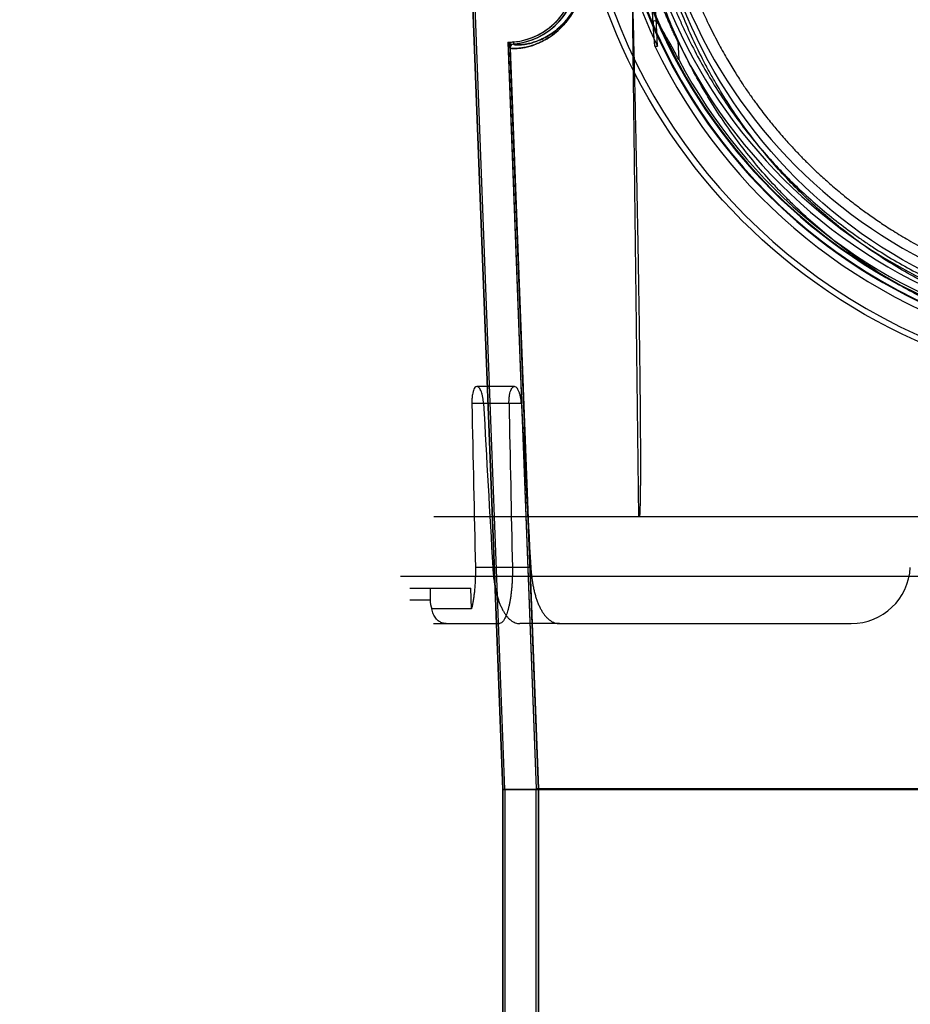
# Model space of a CAD drawing. Header units: millimetres. Extents: x 0 to 297, y 0 to 210.
# Tile 168 of 256: x 56.206 to 56.582, y 157.951 to 158.366. Entities that reach past the tile are written whole.
import ezdxf

# ---------------------------------------------------------------- set-up
doc = ezdxf.new("R2010")
doc.units = ezdxf.units.MM
doc.header["$LTSCALE"] = 16.335
doc.layers.get('0').update_dxf_attribs({"linetype": 'CONTINUOUS'})
for name, color, linetype in [('AXES_REF', 7, 'CONTINUOUS'), ('INTFCLR_1', 7, 'CONTINUOUS'), ('INTFCLR_144815', 7, 'CONTINUOUS'), ('INTFCLR_72935', 7, 'CONTINUOUS')]:
    doc.layers.add(name, color=color, linetype=linetype)

msp = doc.modelspace()

# ---------------------------------------------------------------- linework, layer by layer
at = {"color": 7, "linetype": 'Continuous'}
for radius in [4.8479140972, 4.8475, 4.8164570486]:
    msp.add_circle((57.445730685, 154.9564782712), radius, dxfattribs=at)
msp.add_arc((57.445730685, 154.9564782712), 4.8, 278.2771290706, 261.7228709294, dxfattribs=at)
at = {"layer": 'AXES_REF', "color": 9, "linetype": 'Continuous'}
msp.add_circle((57.445730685, 154.9564782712), 4.4222561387, dxfattribs=at)
at = {"layer": 'INTFCLR_1', "color": 6, "linetype": 'Continuous'}
for p, q in [((56.40981489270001, 158.0414711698), (56.3838650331, 158.7206826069)), ((56.4106965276, 158.0414880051), (56.384745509, 158.7207297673)), ((56.4119852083, 158.3544689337), (56.42393325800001, 158.0417407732)), ((56.41286619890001, 158.3545025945), (56.4128653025, 158.3545599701)), ((56.4128662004, 158.3545025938), (56.42481489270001, 158.0417576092)), ((56.40981489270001, 158.0414711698), (56.40981489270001, 156.7064711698)), ((56.40981489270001, 158.0414711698), (56.9613668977, 158.0414711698)), ((56.4106965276, 158.0414795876), (56.4106965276, 156.7064711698)), ((56.42393325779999, 158.0417491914), (56.9472488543, 158.0417491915)), ((56.42393325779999, 157.7576758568), (56.42393325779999, 158.0417491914)), ((56.42481489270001, 158.0417576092), (56.42481489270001, 157.7576758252))]:
    msp.add_line(p, q, dxfattribs=at)
at = {"layer": 'INTFCLR_1', "color": 9, "linetype": 'Continuous'}
for p, q in [((56.4141583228, 158.3569327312), (56.4142348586, 158.3560544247)), ((56.41286619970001, 158.3545026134), (56.4119852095, 158.3544689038))]:
    msp.add_line(p, q, dxfattribs=at)
msp.add_circle((56.68559089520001, 158.4514782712), 0.215, dxfattribs=at)
at = {"layer": 'INTFCLR_1', "color": 6, "linetype": 'Continuous'}
for centre, radius, start, end in [((56.4116530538, 158.3856826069), 0.028858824, 274.980118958, 2.1879700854), ((56.4116530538, 158.3856826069), 0.029740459, 274.9801838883, 2.1879705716), ((56.41436523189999, 158.3545599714), 0.0023817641, 94.98447989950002, 182.1905407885), ((56.41436523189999, 158.3545599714), 0.0015001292, 94.98447537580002, 180)]:
    msp.add_arc(centre, radius, start, end, dxfattribs=at)
at = {"layer": 'INTFCLR_1', "color": 9, "linetype": 'Continuous'}
for points, knots in [([(56.7788227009, 158.2532207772), (56.7723376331, 158.2500601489), (56.7589698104, 158.2443607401), (56.7415518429, 158.2389536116), (56.7299196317, 158.2363095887), (56.7244530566, 158.2352537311), (56.7207831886, 158.2345949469), (56.7106940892, 158.2329886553), (56.69400814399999, 158.2314443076), (56.6772400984, 158.2316618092), (56.66701639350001, 158.232469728), (56.6632831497, 158.2328395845), (56.6577194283, 158.2334654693), (56.6458386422, 158.2351997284), (56.6279129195, 158.2392667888), (56.613167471, 158.2442558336), (56.6047293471, 158.247663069), (56.60139055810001, 158.2490609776), (56.5956465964, 158.2515952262), (56.58449520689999, 158.2570250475), (56.5692993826, 158.2658713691), (56.55652127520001, 158.275082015), (56.5491105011, 158.2811331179), (56.5464575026, 158.2833802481), (56.542540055, 158.2867799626), (56.5343389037, 158.2943368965), (56.5225951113, 158.3068053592), (56.5099419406, 158.3230424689), (56.5020686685, 158.3353686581), (56.4977992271, 158.342901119), (56.4961046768, 158.3459752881), (56.493227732, 158.3514223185), (56.4878245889, 158.3626018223), (56.4825365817, 158.3759101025), (56.4781774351, 158.3897223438), (56.47440883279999, 158.4040997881), (56.4710165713, 158.4226312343), (56.469734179, 158.4386672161), (56.4695196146, 158.448171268), (56.4694823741, 158.4520004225), (56.4695455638, 158.4586486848), (56.4701694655, 158.4717518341), (56.4717691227, 158.4847242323), (56.4736417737, 158.4947358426), (56.47438388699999, 158.498333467), (56.4755487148, 158.503648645), (56.4775146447, 158.5114740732), (56.48060279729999, 158.5216641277), (56.4852712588, 158.534792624), (56.4901245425, 158.5459040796), (56.4948012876, 158.5551069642), (56.4980345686, 158.5611191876), (56.5039979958, 158.5713413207), (56.5134660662, 158.5852706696), (56.5263102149, 158.6008726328), (56.5370127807, 158.6116642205), (56.5439626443, 158.6178967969), (56.5465578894, 158.6201423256), (56.55050167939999, 158.6234734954), (56.5592924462, 158.6304613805), (56.57368811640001, 158.64030476), (56.5859545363, 158.6470436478), (56.5922897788, 158.65012806)], [0, 0, 0, 0, 0.0316060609, 0.0635406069, 0.07975651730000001, 0.0838444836, 0.0879320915, 0.0960907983, 0.1285991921, 0.1611989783, 0.1694097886, 0.173526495, 0.1776339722, 0.1939379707, 0.2261052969, 0.2580138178, 0.2620009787, 0.2659733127, 0.273871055, 0.2895030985, 0.3202911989, 0.3507747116, 0.3583934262, 0.3622044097, 0.3660061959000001, 0.3811173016, 0.4110448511, 0.4409258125, 0.4711799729, 0.4750127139, 0.4788584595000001, 0.4865582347, 0.5019977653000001, 0.5332401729, 0.5491816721, 0.5654318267, 0.5983319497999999, 0.6315729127, 0.6357728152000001, 0.6399804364, 0.648348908, 0.6648970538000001, 0.6974320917, 0.7054938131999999, 0.7095177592, 0.7135247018, 0.7293322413, 0.7448511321, 0.7601545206, 0.7903607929, 0.7978752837, 0.8053790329, 0.8202649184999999, 0.8497067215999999, 0.8790537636, 0.9086837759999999, 0.9161831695, 0.9199497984, 0.9237184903, 0.9387994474, 0.9691302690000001, 1, 1, 1, 1]), ([(56.4437818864, 158.3869033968), (56.4438113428, 158.3861293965), (56.4438143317, 158.384601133), (56.4436581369, 158.3823473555), (56.4433570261, 158.3801840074), (56.4429306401, 158.3781331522), (56.4424011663, 158.376209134), (56.4416094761, 158.3738898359), (56.44047455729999, 158.3712956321), (56.4391530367, 158.3689612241), (56.4380548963, 158.3673088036), (56.43699095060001, 158.3658522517), (56.4356430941, 158.3642288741), (56.433527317, 158.3620497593), (56.4309354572, 158.3598799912), (56.427887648, 158.357912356), (56.4243830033, 158.3561558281), (56.4211655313, 158.3550534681), (56.41830932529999, 158.3544638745), (56.4166736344, 158.3542477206), (56.4150140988, 158.3541321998), (56.4140276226, 158.3542110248), (56.4128743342, 158.3542886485), (56.4128661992, 158.3545025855)], [0, 0, 0, 0, 0.0460849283, 0.0908351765, 0.1343131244, 0.1759386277, 0.2153792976, 0.2529655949, 0.3216792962, 0.3835000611, 0.4123076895, 0.4396901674, 0.4907916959, 0.5376929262, 0.6202671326, 0.6912612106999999, 0.7530731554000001, 0.8531256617, 0.8927519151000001, 0.9258371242, 0.952582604, 0.9872619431, 1, 1, 1, 1]), ([(56.4436283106, 158.3856828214), (56.4436266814, 158.3846316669), (56.4435347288, 158.3828811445), (56.4432027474, 158.3804853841), (56.4427973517, 158.3785265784), (56.4422938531, 158.3766891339), (56.4415411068, 158.3744746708), (56.4404617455, 158.3719977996), (56.4385885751, 158.3686755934), (56.4364928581, 158.3658997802), (56.4338568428, 158.3631771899), (56.4313934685, 158.3611097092), (56.428496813, 158.3592372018), (56.4258288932, 158.3578997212), (56.4234123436, 158.3569703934), (56.4212694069, 158.3563532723), (56.4191879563, 158.3559318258), (56.4173265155, 158.3557101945), (56.4156605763, 158.3556927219), (56.4148247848, 158.35577401), (56.4142390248, 158.3559272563), (56.4142345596, 158.3560543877)], [0, 0, 0, 0, 0.0673831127, 0.1121214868, 0.1549471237, 0.1955170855, 0.2341709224, 0.3048101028, 0.3683292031, 0.4783665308, 0.5264790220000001, 0.6111261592, 0.6838421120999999, 0.7471094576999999, 0.8021107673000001, 0.8495344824, 0.8900393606, 0.9376445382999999, 0.9713810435, 0.9918453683, 1, 1, 1, 1])]:
    msp.add_open_spline(points, degree=3, knots=knots, dxfattribs=at)
at = {"layer": 'INTFCLR_144815', "color": 9, "linetype": 'Continuous'}
for p, q in [((56.4672203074, 158.1564782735), (56.46374640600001, 158.4378655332)), ((56.4733046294, 158.3642242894), (56.4722054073, 158.3856856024)), ((56.4836753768, 158.3572052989), (56.48406977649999, 158.3495050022)), ((56.4146755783, 158.2114782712), (56.39876747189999, 158.2114782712)), ((56.4176184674, 158.2043707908), (56.3967214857, 158.2043707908)), ((56.4215965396, 158.1351698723), (56.39819107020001, 158.1351698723)), ((56.3705908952, 158.1214782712), (56.379096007, 158.1214782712)), ((56.38059089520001, 158.1114782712), (56.40842094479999, 158.1114782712)), ((56.43375710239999, 158.1114782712), (56.4170104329, 158.1114782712))]:
    msp.add_line(p, q, dxfattribs=at)
at = {"layer": 'INTFCLR_144815', "color": 6, "linetype": 'Continuous'}
for p, q in [((56.47511968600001, 158.3551248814), (56.4735680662, 158.3854508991)), ((56.4739601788, 158.3551188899), (56.473303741, 158.3642344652)), ((56.4739601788, 158.3551188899), (56.4751201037, 158.3551249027)), ((56.9905114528, 158.1564782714), (56.3806703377, 158.1564782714)), ((56.3665342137, 158.1314782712), (57.0046475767, 158.1314782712)), ((56.3705908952, 158.1264782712), (56.3962264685, 158.1264782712)), ((56.379096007, 158.1264782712), (56.379096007, 158.1214782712)), ((56.3965449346, 158.1176337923), (56.3962264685, 158.1264782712)), ((56.3965449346, 158.1176337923), (56.3798859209, 158.1176337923)), ((56.43375710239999, 158.1114782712), (56.556866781, 158.1114782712))]:
    msp.add_line(p, q, dxfattribs=at)
at = {"layer": 'INTFCLR_144815', "color": 9, "linetype": 'Continuous'}
msp.add_circle((56.68559089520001, 158.4564782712), 0.2472630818, dxfattribs=at)
for centre, radius, start, end in [((56.6855908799, 158.4564346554), 0.2447631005, 179.9897900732, 0.0102098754), ((56.68559089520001, 158.4565925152), 0.2318711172, 180.028230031, 359.9717699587), ((56.6855908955, 158.4564513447), 0.2315220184, 179.9933364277, 0.0066635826), ((56.68559089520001, 158.4565488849), 0.2293714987, 180.0176390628, 359.9823609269), ((56.68559089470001, 158.4564077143), 0.2290223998, 179.982348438, 0.0176515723)]:
    msp.add_arc(centre, radius, start, end, dxfattribs=at)
at = {"layer": 'INTFCLR_144815', "color": 6, "linetype": 'Continuous'}
for centre, radius, start, end in [((56.68559089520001, 158.4564782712), 0.2225, 180.0510065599, 359.9489934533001), ((56.68559089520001, 158.4564782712), 0.215, 180, 359.9999999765), ((56.68559089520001, 158.4564782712), 0.2336035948, 191.2877879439, 205.7133570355), ((56.68559089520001, 158.4564782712), 0.225, 206.1813150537, 252.9936921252), ((56.68559089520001, 158.4564782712), 0.2346509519, 205.5916832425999, 256.2414276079), ((56.68559089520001, 158.4564782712), 0.2281535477, 207.9606619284, 253.2357535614), ((56.556866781, 158.1364782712), 0.025, 269.9999999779, 357.0000000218), ((56.38886633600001, 158.1214826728), 0.0097703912, 180.0258120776, 203.1992969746)]:
    msp.add_arc(centre, radius, start, end, dxfattribs=at)
for centre, major_axis, start_param, end_param in [((56.68559089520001, 162.1766503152), (0, 8.3917577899), -4.2192934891, -4.2099081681), ((56.68559089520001, 168.5255094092), (0, 12.6221802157), -3.7549873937, -3.7453978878), ((56.68559089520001, 161.8334340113), (0, 7.8766716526), -4.233565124, -4.2236405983), ((56.68559089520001, 168.1822931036), (0, 12.1070940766), -3.7437095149, -3.7335425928)]:
    msp.add_ellipse(centre, major_axis=major_axis, ratio=0.0390783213, start_param=start_param, end_param=end_param, dxfattribs=at)
for points, knots in [([(56.4756825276, 158.4564782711), (56.4756849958, 158.4534090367), (56.4758226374, 158.4472652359), (56.47642794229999, 158.4380559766), (56.4774368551, 158.4288335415), (56.4788601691, 158.4195802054), (56.4807178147, 158.4102642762), (56.4830334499, 158.400874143), (56.4858369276, 158.3913997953), (56.4891588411, 158.3818475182), (56.49293423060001, 158.3724735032), (56.496939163, 158.3637526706), (56.5008779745, 158.3560746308), (56.5045585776, 158.3495234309), (56.5079645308, 158.3439039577), (56.511099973, 158.3390537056), (56.51398050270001, 158.3348386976), (56.51660916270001, 158.3311734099), (56.5189997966, 158.3279772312), (56.5211665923, 158.3251849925), (56.5231445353, 158.3227173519), (56.525083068, 158.3203678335), (56.5270742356, 158.318023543), (56.52909588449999, 158.3157151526), (56.5309964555, 158.3136067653), (56.5326956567, 158.3117688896), (56.5342122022, 158.3101647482), (56.5355646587, 158.3087620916), (56.53683327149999, 158.3074689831), (56.5381221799, 158.3061768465), (56.5395377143, 158.3047829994), (56.5411216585, 158.3032539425), (56.5429011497, 158.3015735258), (56.5449049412, 158.2997272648), (56.5471634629, 158.2977026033), (56.5497076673, 158.2954905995), (56.5525834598, 158.2930743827), (56.5558361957, 158.290444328), (56.5595245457, 158.2875880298), (56.56372826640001, 158.2844872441), (56.5685466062, 158.2811250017), (56.5740992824, 158.2774905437), (56.58051502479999, 158.2735920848), (56.5879856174, 158.269432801), (56.5965802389, 158.2651254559), (56.6060184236, 158.2609569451), (56.6158719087, 158.2571897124), (56.6257868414, 158.2539591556), (56.6357334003, 158.251255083), (56.64569764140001, 158.2490644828), (56.655684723, 158.24737293), (56.6656669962, 158.246174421), (56.6756391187, 158.2454603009), (56.6822791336, 158.2453022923), (56.6855908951, 158.2453022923)], [0, 0, 0, 0, 0.0278433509, 0.0557285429, 0.083699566, 0.1119794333, 0.1406325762, 0.1698467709, 0.1996862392, 0.2302331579, 0.2615586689, 0.2913262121, 0.3172584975, 0.3398211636, 0.3594801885, 0.3768602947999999, 0.3922082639, 0.4057894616, 0.4177749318, 0.4284144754, 0.4378506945, 0.4464634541, 0.456046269, 0.4657523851, 0.4742990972, 0.4817962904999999, 0.4884585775, 0.4943248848, 0.4994721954, 0.5048918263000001, 0.510881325, 0.5174938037, 0.5248635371, 0.5330841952, 0.5422107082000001, 0.5523788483, 0.5636668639, 0.5762833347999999, 0.5903234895, 0.6059832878, 0.6236658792, 0.6436173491, 0.6661769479, 0.6917559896, 0.7211635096, 0.7533574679, 0.7853151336, 0.8168215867, 0.8479181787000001, 0.8787852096, 0.9093365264, 0.9397732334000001, 0.9699565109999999, 1, 1, 1, 1]), ([(56.4836753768, 158.3572052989), (56.4833279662, 158.3579119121), (56.4826775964, 158.3592540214), (56.4817730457, 158.3611703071), (56.4809815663, 158.3628902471), (56.4802735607, 158.3644612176), (56.4795908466, 158.3660104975), (56.4789182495, 158.3675678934), (56.47827343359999, 158.369095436), (56.4777009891, 158.3704785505), (56.4772051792, 158.3717020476), (56.4767494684, 158.3728463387), (56.4762947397, 158.3740044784), (56.4758086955, 158.3752667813), (56.475283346, 158.3766592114), (56.4747532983, 158.3780982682), (56.47425109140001, 158.3794844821), (56.4738364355, 158.380694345), (56.4733195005, 158.3820699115), (56.4731688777, 158.3833469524), (56.4714566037, 158.3858140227), (56.4722054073, 158.3856856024)], [0, 0, 0, 0, 0.0768595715, 0.14557392, 0.2068412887, 0.2616673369, 0.3137715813, 0.3721002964, 0.4272573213, 0.4756168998, 0.5182142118, 0.5561177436, 0.5958454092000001, 0.6396612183, 0.6881619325, 0.7410673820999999, 0.7895422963, 0.8314527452, 0.8678005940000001, 0.9258406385, 1, 1, 1, 1]), ([(56.464388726, 158.3828922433), (56.46455176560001, 158.3762895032), (56.4648564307, 158.3636791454), (56.46527478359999, 158.3455927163), (56.4656400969, 158.3291111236), (56.46595959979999, 158.3140711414), (56.46623921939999, 158.3003325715), (56.46648391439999, 158.2877728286), (56.4666979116, 158.2762824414), (56.466884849, 158.2657628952), (56.46704787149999, 158.2561256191), (56.4671897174, 158.2472904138), (56.46731275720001, 158.239185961), (56.4674190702, 158.2317475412), (56.46751047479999, 158.2249170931), (56.4675885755, 158.2186416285), (56.4676547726, 158.2128742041), (56.46771030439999, 158.207572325), (56.4677562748, 158.2026966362), (56.4677936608, 158.1982110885), (56.4678233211, 158.194083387), (56.46784601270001, 158.1902845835), (56.467862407, 158.1867881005), (56.4678730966, 158.1835695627), (56.4678786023, 158.1806066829), (56.4678793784, 158.1778790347), (56.4678758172, 158.1753679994), (56.4678682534, 158.1730567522), (56.4678569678, 158.1709300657), (56.467842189, 158.1689741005), (56.4678240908, 158.167176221), (56.4678027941, 158.1655248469), (56.4677783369, 158.1640093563), (56.4677507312, 158.1626199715), (56.46771970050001, 158.1613478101), (56.4676854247, 158.1601849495), (56.4676253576, 158.1585731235), (56.4675685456, 158.1573474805), (56.4674865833, 158.1564782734)], [0, 0, 0, 0, 0.0874977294, 0.1671068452, 0.2396674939, 0.3058943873, 0.366396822, 0.4217095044, 0.4723135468, 0.5186443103, 0.5610911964, 0.600003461, 0.6357054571, 0.668468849, 0.6985554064, 0.7262012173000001, 0.7516106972, 0.7749654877, 0.7964427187, 0.8162051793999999, 0.8343906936, 0.8511266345, 0.8665314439, 0.8807115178, 0.8937650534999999, 0.9057828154, 0.9168465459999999, 0.9270304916, 0.9364016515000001, 0.9450206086, 0.9529432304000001, 0.9602205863, 0.9668992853, 0.9730225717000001, 0.9786302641, 0.9837575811, 0.9884339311, 1, 1, 1, 1]), ([(56.48406977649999, 158.3495050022), (56.4837527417, 158.3501022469), (56.4831255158, 158.3512797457), (56.4821983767, 158.3530068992), (56.4813086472, 158.3546494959), (56.4804703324, 158.3561805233), (56.47969276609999, 158.3575819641), (56.4789814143, 158.3588441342), (56.4783378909, 158.3599636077), (56.4776185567, 158.3611906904), (56.4768597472, 158.3624227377), (56.4760400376, 158.3637268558), (56.4752302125, 158.3647227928), (56.4746314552, 158.3657764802), (56.4729511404, 158.3659022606), (56.4732707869, 158.3647005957), (56.4733046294, 158.3642242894)], [0, 0, 0, 0, 0.0951550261, 0.1877464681, 0.2758589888, 0.3580416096, 0.4333833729, 0.5013992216, 0.5619234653, 0.6151025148, 0.7015287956, 0.765691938, 0.8313735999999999, 0.8826521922, 0.932802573, 1, 1, 1, 1]), ([(56.39876747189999, 158.2114782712), (56.3984774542, 158.2114782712), (56.39794453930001, 158.2111044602), (56.39751398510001, 158.2102968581), (56.3971694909, 158.2092917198), (56.39692243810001, 158.2080610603), (56.3967923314, 158.2069147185), (56.3967333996, 158.2059284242), (56.3967130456, 158.2051545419), (56.3967159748, 158.2046332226), (56.3967214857, 158.2043707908)], [0, 0, 0, 0, 0.1117492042, 0.2185257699, 0.3551795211, 0.5181837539, 0.7017636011, 0.7991599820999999, 0.8988578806, 1, 1, 1, 1]), ([(56.4016511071, 158.2043707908), (56.4016368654, 158.2046273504), (56.4015993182, 158.2051352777), (56.4015158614, 158.2058886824), (56.4014068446, 158.206623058), (56.4012306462, 158.2075505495), (56.4009617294, 158.2086119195), (56.400545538, 158.2097346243), (56.4000078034, 158.2107697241), (56.3993367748, 158.2114782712), (56.3988590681, 158.2114782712)], [0, 0, 0, 0, 0.0966385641, 0.1914996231, 0.2850139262, 0.3758213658, 0.5463009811, 0.6975250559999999, 0.8203382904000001, 1, 1, 1, 1]), ([(56.4124005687, 158.2043707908), (56.4123952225, 158.2046343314), (56.4123931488, 158.2051575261), (56.4124163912, 158.2059334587), (56.4124656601, 158.2066881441), (56.4125642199, 158.2076317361), (56.4127389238, 158.2087032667), (56.4130633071, 158.2098326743), (56.41350133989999, 158.2108512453), (56.4141514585, 158.2114782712), (56.4145786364, 158.2114782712)], [0, 0, 0, 0, 0.1010269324, 0.2004817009, 0.2974601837, 0.3908427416, 0.5638984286, 0.7139200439, 0.8362772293, 1, 1, 1, 1]), ([(56.4176184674, 158.2043707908), (56.4176040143, 158.2046249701), (56.4175656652, 158.2051282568), (56.4174798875, 158.2058750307), (56.4173673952, 158.2066035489), (56.4171849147, 158.2075258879), (56.4169045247, 158.2085854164), (56.41646903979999, 158.2097104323), (56.4158940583, 158.2107699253), (56.4151782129, 158.2114782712), (56.4146755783, 158.2114782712)], [0, 0, 0, 0, 0.0947760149, 0.1878479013, 0.2797571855, 0.3691474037, 0.5376219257, 0.6882798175, 0.8128844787, 1, 1, 1, 1]), ([(56.39819107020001, 158.1351698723), (56.39820522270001, 158.1345108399), (56.3982187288, 158.1331994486), (56.3981945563, 158.1312452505), (56.3981263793, 158.1293212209), (56.3980153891, 158.1274393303), (56.3978631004, 158.1256103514), (56.3976712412, 158.1238473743), (56.397442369, 158.1221604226), (56.3971793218, 158.1205612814), (56.396884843, 158.1190599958), (56.3966618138, 158.1180966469), (56.3965449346, 158.1176337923)], [0, 0, 0, 0, 0.1119712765, 0.2227468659, 0.331944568, 0.4389686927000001, 0.5429365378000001, 0.6436644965, 0.740168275, 0.8320777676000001, 0.9189100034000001, 1, 1, 1, 1]), ([(56.4055318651, 158.1351698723), (56.40556864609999, 158.1345206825), (56.4056605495, 158.1332304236), (56.4058540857, 158.1313099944), (56.40610230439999, 158.1294203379), (56.40640395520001, 158.1275787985), (56.4067588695, 158.125791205), (56.40716760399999, 158.1240618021), (56.407630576, 158.1224010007), (56.4081431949, 158.1208317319), (56.4087037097, 158.1193603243), (56.4093180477, 158.1179784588), (56.4099857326, 158.1167008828), (56.4107068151, 158.115536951), (56.4114739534, 158.1145037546), (56.41229524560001, 158.1135997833), (56.4131649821, 158.1128406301), (56.4140808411, 158.1122365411), (56.4150320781, 158.1118003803), (56.4160125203, 158.1115366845), (56.4166777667, 158.1114782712), (56.4170104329, 158.1114782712)], [0, 0, 0, 0, 0.0689076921, 0.1370575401, 0.2045183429, 0.2708503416, 0.3347786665, 0.3976164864, 0.4591268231, 0.5174375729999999, 0.5725050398, 0.6259176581, 0.6776090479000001, 0.7251486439, 0.7708744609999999, 0.8137925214, 0.8543358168, 0.8928999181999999, 0.9296627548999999, 0.9647459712, 1, 1, 1, 1]), ([(56.413821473, 158.1351698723), (56.4138349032, 158.134523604), (56.4138466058, 158.133241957), (56.4138194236, 158.1313339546), (56.4137485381, 158.1294603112), (56.413635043, 158.1276316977), (56.41348054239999, 158.1258554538), (56.4132870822, 158.1241399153), (56.4130561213, 158.1224890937), (56.4127897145, 158.1209144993), (56.4124909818, 158.1194282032), (56.4121641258, 158.1180438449), (56.4118120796, 158.1167704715), (56.4114418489, 158.1156228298), (56.4110655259, 158.1146325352), (56.410627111, 158.1136498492), (56.4100909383, 158.1126942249), (56.4094005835, 158.1118207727), (56.4087334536, 158.1114782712), (56.40842094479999, 158.1114782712)], [0, 0, 0, 0, 0.07720706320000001, 0.1530699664, 0.2278955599, 0.3011339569, 0.3718782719, 0.4408292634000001, 0.507313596, 0.5709478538, 0.6315440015, 0.6883565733, 0.7408062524, 0.7892993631, 0.8323396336, 0.8672617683, 0.9177969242, 0.9626738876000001, 1, 1, 1, 1]), ([(56.4215965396, 158.1351698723), (56.4216335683, 158.1345327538), (56.4217263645, 158.1332644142), (56.4219228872, 158.1313749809), (56.4221766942, 158.1295104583), (56.422487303, 158.1276834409), (56.4228546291, 158.125902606), (56.4232782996, 158.1241811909), (56.4237590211, 158.1225256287), (56.42429676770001, 158.1209457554), (56.42489096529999, 158.1194536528), (56.4255425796, 158.1180559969), (56.42624926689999, 158.1167671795), (56.4270128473, 158.1155926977), (56.4278307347, 158.1145450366), (56.42870290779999, 158.1136327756), (56.4296277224, 158.112865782), (56.4306007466, 158.1122553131), (56.4316196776, 158.1118096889), (56.4326761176, 158.1115383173), (56.4333975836, 158.1114782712), (56.43375710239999, 158.1114782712)], [0, 0, 0, 0, 0.0666103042, 0.132710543, 0.1982396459, 0.2629766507, 0.3261011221, 0.387982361, 0.4479595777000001, 0.5059787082, 0.5621024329, 0.6155079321, 0.6668329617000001, 0.7153899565, 0.7615663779, 0.8053575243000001, 0.8468667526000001, 0.8866519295, 0.924856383, 0.962475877, 1, 1, 1, 1]), ([(56.3858276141, 158.1114782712), (56.3855748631, 158.1114782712), (56.3848381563, 158.1115318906), (56.38382986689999, 158.1118341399), (56.3828620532, 158.1123837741), (56.382111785, 158.1129933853), (56.38143754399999, 158.1137500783), (56.3808725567, 158.114618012), (56.3804222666, 158.1155678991), (56.38008763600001, 158.116577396), (56.3799412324, 158.1172775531), (56.3798859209, 158.1176337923)], [0, 0, 0, 0, 0.0813447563, 0.2369232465, 0.3336098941, 0.43817632, 0.5465647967, 0.6584870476, 0.7703278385, 0.8839751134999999, 1, 1, 1, 1])]:
    msp.add_open_spline(points, degree=3, knots=knots, dxfattribs=at)
at = {"layer": 'INTFCLR_144815', "color": 9, "linetype": 'Continuous'}
for points, knots in [([(56.6732817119, 158.2255775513), (56.6667239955, 158.2259527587), (56.6530024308, 158.2273698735), (56.6359360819, 158.2308060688), (56.6246541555, 158.233971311), (56.6194906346, 158.2355948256), (56.6160612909, 158.2367202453), (56.6067828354, 158.2399579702), (56.59203055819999, 158.2461454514), (56.5764330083, 158.2545453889), (56.5660201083, 158.261154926), (56.5602130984, 158.2651378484), (56.5516883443, 158.2712864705), (56.5421834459, 158.2790290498), (56.5332621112, 158.2873939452), (56.5283329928, 158.2923469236), (56.52111949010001, 158.2999375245), (56.5109603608, 158.311936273), (56.4988836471, 158.3291508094), (56.4900976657, 158.3444484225), (56.48503909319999, 158.3548307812), (56.4828155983, 158.3597457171), (56.48136301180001, 158.3630573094), (56.4775141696, 158.3722589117), (56.4720428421, 158.3877875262), (56.46800665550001, 158.4038132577), (56.4660944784, 158.4138113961), (56.4654543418, 158.4175088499), (56.464557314, 158.423078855), (56.4630699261, 158.4344253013), (56.46238777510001, 158.4449162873), (56.4622331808, 158.4516527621)], [0, 0, 0, 0, 0.0579960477, 0.1216075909, 0.1534412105, 0.1614161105, 0.1693984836, 0.1853084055, 0.2481800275, 0.3103966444, 0.3414785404, 0.3570416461, 0.3725645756, 0.4342808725, 0.4650884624, 0.4805165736, 0.4959725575, 0.5575426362, 0.6191124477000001, 0.6814044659, 0.7130732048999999, 0.7210533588, 0.7290343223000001, 0.7450012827, 0.8091155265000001, 0.8741835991, 0.8906916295, 0.8989896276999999, 0.9073150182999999, 0.9405046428, 1, 1, 1, 1]), ([(56.4654683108, 158.4515892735), (56.4656149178, 158.4451246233), (56.4662801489, 158.4350667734), (56.4677402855, 158.4241948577), (56.4686200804, 158.4188674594), (56.4692482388, 158.4153303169), (56.4711262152, 158.4057613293), (56.4750953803, 158.3904207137), (56.4804744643, 158.3755727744), (56.4842578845, 158.3667768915), (56.4856869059, 158.3636090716), (56.4878756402, 158.3589049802), (56.4928592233, 158.3489617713), (56.5015162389, 158.3343159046), (56.5134126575, 158.3178440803), (56.52341236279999, 158.3063748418), (56.5305125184, 158.2991186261), (56.53537140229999, 158.2943770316), (56.54417302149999, 158.2863633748), (56.5535391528, 158.2789572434), (56.5619340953, 158.2730786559), (56.5676609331, 158.2692652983), (56.5779373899, 158.2629333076), (56.59332640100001, 158.2548907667), (56.607862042, 158.2489750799), (56.6170052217, 158.2458785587), (56.62038724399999, 158.2448013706), (56.6254817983, 158.2432467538), (56.6366162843, 158.2402151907), (56.6519430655, 158.2372216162), (56.6639192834, 158.2358938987), (56.6688463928, 158.235516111)], [0, 0, 0, 0, 0.0596440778, 0.0928240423, 0.1011490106, 0.1094475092, 0.1259595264, 0.1910905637, 0.255365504, 0.2713912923, 0.2794047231, 0.2874194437, 0.3192469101, 0.3819601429, 0.4441037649, 0.5064173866, 0.5220877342, 0.5377410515, 0.5690320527, 0.6318516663, 0.6476799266, 0.6635601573, 0.6953077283, 0.7589802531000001, 0.8234733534, 0.8398143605, 0.8480158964, 0.8562115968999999, 0.8889438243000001, 0.9544198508, 1, 1, 1, 1])]:
    msp.add_open_spline(points, degree=3, knots=knots, dxfattribs=at)
at = {"layer": 'INTFCLR_72935', "color": 6, "linetype": 'Continuous'}
for p, q in [((56.3838650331, 158.7206826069), (56.40981489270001, 158.0414711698)), ((56.4106968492, 158.0414795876), (56.38474525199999, 158.7207365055)), ((56.41189520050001, 158.3568247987), (56.4239329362, 158.0417491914)), ((56.4128103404, 158.355964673), (56.41189520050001, 158.3568247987)), ((56.42481489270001, 158.0417576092), (56.4128103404, 158.3559646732)), ((56.40981489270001, 156.7064711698), (56.40981489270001, 158.0414711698)), ((56.9613668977, 158.0414711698), (56.40981489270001, 158.0414711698)), ((56.4106965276, 158.0414880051), (56.4106965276, 156.7064711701)), ((56.9472485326, 158.0417491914), (56.4239329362, 158.0417491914)), ((56.42393325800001, 157.7553165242), (56.42393325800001, 158.0417407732)), ((56.42481489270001, 157.7562116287), (56.42481489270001, 158.0417576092))]:
    msp.add_line(p, q, dxfattribs=at)
for radius, start, end in [(0.028858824, 270.4807587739, 2.1879700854), (0.0297404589, 272.230106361, 2.1879705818)]:
    msp.add_arc((56.4116530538, 158.3856826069), radius, start, end, dxfattribs=at)
at = {"layer": 'INTFCLR_72935', "color": 9, "linetype": 'Continuous'}
for points, knots in [([(56.4128661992, 158.3545025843), (56.412874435, 158.3542859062), (56.4140388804, 158.3542117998), (56.4150287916, 158.3541324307), (56.4166880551, 158.354248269), (56.4183148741, 158.3544655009), (56.4202750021, 158.3548695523), (56.4225241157, 158.3555199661), (56.4250630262, 158.3564975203), (56.4278673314, 158.3579010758), (56.4309164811, 158.359865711), (56.4335113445, 158.362034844), (56.4356274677, 158.3642117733), (56.4372792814, 158.3661978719), (56.4385982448, 158.36808744), (56.4396210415, 158.3697877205), (56.4406627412, 158.3717284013), (56.4415982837, 158.3738613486), (56.4423940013, 158.3761854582), (56.4429261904, 158.3781137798), (56.4433557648, 158.3801758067), (56.44376479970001, 158.3831098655), (56.44383988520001, 158.3853794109), (56.4437818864, 158.386903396)], [0, 0, 0, 0, 0.0129007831, 0.0477801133, 0.07449872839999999, 0.1073882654, 0.1467237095, 0.1929830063, 0.2466911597, 0.3083123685, 0.3792507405, 0.462035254, 0.5088847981, 0.5597369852, 0.6155593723, 0.6457937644, 0.6777486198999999, 0.7465620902, 0.7840437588, 0.8238376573, 0.8654990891, 0.9092634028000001, 1, 1, 1, 1]), ([(56.41423489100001, 158.3560544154), (56.41424218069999, 158.3558467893), (56.41533872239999, 158.3557469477), (56.4162878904, 158.3556753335), (56.4178604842, 158.3557737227), (56.4194052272, 158.3559749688), (56.4212657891, 158.3563529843), (56.4234016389, 158.3569668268), (56.4258132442, 158.3578930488), (56.4284777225, 158.3592264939), (56.4313756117, 158.3610963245), (56.43384169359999, 158.3631629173), (56.4358530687, 158.3652382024), (56.4374236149, 158.3671327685), (56.4386776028, 158.3689356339), (56.4396500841, 158.3705582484), (56.4406408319, 158.3724110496), (56.44153045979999, 158.3744475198), (56.4422870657, 158.3766665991), (56.44279312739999, 158.378508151), (56.44320156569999, 158.3804775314), (56.4435903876, 158.3832800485), (56.4436615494, 158.3854477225), (56.4436061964, 158.3869034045)], [0, 0, 0, 0, 0.0129809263, 0.0477590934, 0.0743728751, 0.1071351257, 0.1463267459, 0.1924321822, 0.2459854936, 0.3074636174, 0.3782861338, 0.4610041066, 0.5078490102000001, 0.5587223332, 0.6145978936, 0.6448734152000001, 0.6768805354, 0.7458344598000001, 0.783406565, 0.8233054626, 0.8650849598, 0.9089800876, 1, 1, 1, 1])]:
    msp.add_open_spline(points, degree=3, knots=knots, dxfattribs=at)
at = {"layer": 'INTFCLR_72935', "color": 6, "linetype": 'Continuous'}
msp.add_open_spline([(56.4128662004, 158.3545025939), (56.4128487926, 158.3549583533), (56.4129911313, 158.3557025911), (56.4134455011, 158.3557421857)], degree=3, dxfattribs=at)

doc.saveas('drawing.dxf')
